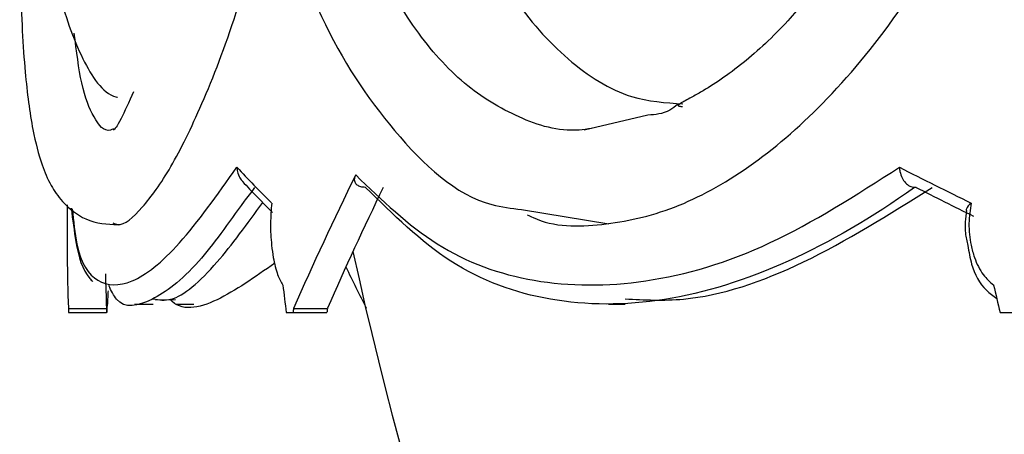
# Model space of a CAD drawing. Header units: millimetres. Extents: x 67.9 to 154, y 110.8 to 178.6.
# Tile 10 of 109: x 67.897 to 68.936, y 125.219 to 125.656. Entities that reach past the tile are written whole.
import ezdxf

# ---------------------------------------------------------------- set-up
doc = ezdxf.new("R2010")
doc.units = ezdxf.units.MM

msp = doc.modelspace()

# ---------------------------------------------------------------- linework, layer by layer
at = {"color": 7, "linetype": 'Continuous', "lineweight": 25}
for p, q in [((68.5597, 125.5553), (68.4924, 125.5395)), ((68.8425, 125.4791), (68.8409, 125.4791)), ((67.9471, 125.4606), (67.9471, 125.433)), ((68.4263, 125.4558), (68.5184, 125.4405)), ((68.0181, 125.3559), (68.038, 125.3559)), ((68.0402, 125.3606), (68.0613, 125.3609)), ((68.0613, 125.3559), (68.0809, 125.3559)), ((68.518, 125.3559), (68.5358, 125.3559)), ((67.9485, 125.3515), (67.9887, 125.3515)), ((67.9485, 125.3472), (67.9887, 125.3472)), ((67.989, 125.3472), (67.9887, 125.3472)), ((68.1782, 125.3472), (68.1855, 125.3472)), ((68.1855, 125.3472), (68.2212, 125.3472)), ((68.186, 125.3515), (68.2217, 125.3515)), ((68.9311, 125.3472), (68.9456, 125.3472))]:
    msp.add_line(p, q, dxfattribs=at)
msp.add_arc((72.5258, 126.3485), 4.3787, 192.3576, 241.2195, dxfattribs=at)
for centre, major_axis, ratio, start_param, end_param in [((72.5221, 125.6846), (4.5745, -0.2226), 0.298381, 3.436878, 3.464435), ((72.5221, 125.6846), (4.5713, -0.7067), 0.260048, 3.811609, 3.839166), ((72.5221, 125.9262), (4.3897, 2.3701), 0.543824, 2.489159, 2.531463), ((72.5221, 125.9262), (4.3513, 2.3493), 0.543824, 2.494282, 2.532992), ((72.5194, 125.6655), (4.5513, -0.7072), 0.261136, 3.813519, 3.835668), ((72.5221, 125.9262), (4.5187, 1.0076), 0.710267, 2.976424, 3.009039), ((72.5221, 125.9262), (4.4792, 0.9988), 0.710267, 2.999563, 3.010569), ((72.5221, 125.9262), (4.4839, -1.3156), 0.690469, 3.701922, 3.715066), ((72.5221, 127.4425), (-0.7763, 12.2376), 0.368427, 1.717055, 1.719455), ((72.5221, 127.4425), (-2.427, 12.2167), 0.31745, 1.677439, 1.679839), ((72.5221, 127.9255), (0.737, 15.0667), 0.299685, 1.757116, 1.75741), ((72.5221, 127.9255), (0.7305, 14.9349), 0.299685, 1.758645, 1.758942), ((72.5221, 127.4425), (1.0488, 12.1279), 0.363793, 1.775437, 1.775803), ((72.5221, 127.9255), (2.3394, 15.0559), 0.261136, 1.783012, 1.783306), ((72.5221, 127.9255), (2.319, 14.9243), 0.261136, 1.784541, 1.784838)]:
    msp.add_ellipse(centre, major_axis=major_axis, ratio=ratio, start_param=start_param, end_param=end_param, dxfattribs=at)
for points, knots in [([(68.5003, 125.5413), (68.4959, 125.5406), (68.469, 125.5365), (68.4231, 125.551), (68.365, 125.5853), (68.3138, 125.6429), (68.2651, 125.7251), (68.2395, 125.8012), (68.2252, 125.8439)], [0, 0, 0, 0, 0.036386, 0.219021, 0.401666, 0.584292, 0.766914, 1, 1, 1, 1]), ([(67.8973, 125.8276), (67.8972, 125.781), (67.897, 125.6951), (67.9018, 125.6029), (67.9096, 125.5424), (67.9193, 125.5051), (67.9286, 125.4829), (67.9424, 125.4621), (67.9686, 125.4414), (67.9894, 125.4403), (68.0009, 125.4397)], [0, 0, 0, 0, 0.21785, 0.400946, 0.551618, 0.667803, 0.749338, 0.813315, 0.897181, 1, 1, 1, 1]), ([(68.4324, 125.4502), (68.4344, 125.4492), (68.4585, 125.4371), (68.5107, 125.4374), (68.5872, 125.4538), (68.6663, 125.4973), (68.7464, 125.5656), (68.8283, 125.6643), (68.8828, 125.7556), (68.9098, 125.812), (68.9126, 125.8179)], [0, 0, 0, 0, 0.0140683, 0.1667745, 0.3194914, 0.4721877, 0.6248918, 0.7896628, 0.9779988, 1, 1, 1, 1]), ([(68.1617, 125.8065), (68.1782, 125.7551), (68.2122, 125.6495), (68.2915, 125.5322), (68.3656, 125.4629), (68.4158, 125.457), (68.4263, 125.4558)], [0, 0, 0, 0, 0.287754, 0.591836, 0.914085, 1, 1, 1, 1]), ([(67.9232, 125.7967), (67.9273, 125.7587), (67.935, 125.6867), (67.9608, 125.6152), (67.9845, 125.5782), (67.9997, 125.5742), (68.0002, 125.5741)], [0, 0, 0, 0, 0.368925, 0.699366, 0.990001, 1, 1, 1, 1]), ([(67.9954, 125.4417), (67.997, 125.441), (68.0055, 125.4372), (68.026, 125.4555), (68.0561, 125.4968), (68.09, 125.5659), (68.1276, 125.663), (68.1516, 125.7519), (68.1643, 125.7992)], [0, 0, 0, 0, 0.042252, 0.222881, 0.403486, 0.5841, 0.778987, 1, 1, 1, 1]), ([(68.371, 125.7723), (68.3855, 125.7404), (68.4146, 125.6764), (68.4747, 125.6107), (68.536, 125.5713), (68.5783, 125.5684), (68.5966, 125.5672)], [0, 0, 0, 0, 0.263141, 0.528542, 0.79585, 1, 1, 1, 1]), ([(68.7443, 125.6992), (68.732, 125.6839), (68.7042, 125.6493), (68.6594, 125.6081), (68.6243, 125.5843), (68.6049, 125.5737), (68.5979, 125.5699), (68.594, 125.5678), (68.592, 125.5663), (68.5914, 125.5654), (68.5921, 125.5649), (68.5934, 125.5646), (68.5949, 125.5645), (68.5959, 125.5645), (68.5962, 125.5645)], [0, 0, 0, 0, 0.210913, 0.475644, 0.7473545, 0.8262486, 0.8800591, 0.9170331, 0.9427136, 0.96752, 0.9817536, 0.9907288, 0.9972996, 1, 1, 1, 1]), ([(67.9961, 125.5409), (67.995, 125.5404), (67.9867, 125.5366), (67.9751, 125.5514), (67.9619, 125.5835), (67.957, 125.6228), (67.9546, 125.6417)], [0, 0, 0, 0, 0.047532, 0.373045, 0.698577, 1, 1, 1, 1]), ([(68.0172, 125.58), (68.0124, 125.5692), (68.0007, 125.5432), (67.9976, 125.5408), (67.9957, 125.5394)], [0, 0, 0, 0, 0.411518, 1, 1, 1, 1]), ([(68.5914, 125.5667), (68.5885, 125.5645), (68.5778, 125.5564), (68.5674, 125.5558), (68.5597, 125.5553)], [0, 0, 0, 0, 0.268308, 1, 1, 1, 1]), ([(68.1263, 125.5003), (68.1263, 125.5002), (68.1263, 125.4987), (68.1268, 125.4948), (68.1286, 125.4895), (68.1312, 125.4866), (68.1323, 125.4854)], [0, 0, 0, 0, 0.015182, 0.283993, 0.708908, 1, 1, 1, 1]), ([(68.2515, 125.4922), (68.2791, 125.4657), (68.3351, 125.4118), (68.4385, 125.3749), (68.5568, 125.3743), (68.6874, 125.4124), (68.7792, 125.4711), (68.825, 125.5003)], [0, 0, 0, 0, 0.191598, 0.388152, 0.588614, 0.794988, 1, 1, 1, 1]), ([(68.825, 125.5003), (68.825, 125.5002), (68.825, 125.4987), (68.8255, 125.4948), (68.8274, 125.4891), (68.8311, 125.4838), (68.8357, 125.4801), (68.8392, 125.4795), (68.8409, 125.4791)], [0, 0, 0, 0, 0.008022, 0.150052, 0.374561, 0.586908, 0.793345, 1, 1, 1, 1]), ([(68.2619, 125.4791), (68.2601, 125.4792), (68.2566, 125.4795), (68.2528, 125.4815), (68.2504, 125.4846), (68.25, 125.4883), (68.2511, 125.4911), (68.2515, 125.4922)], [0, 0, 0, 0, 0.189798, 0.378909, 0.58575, 0.823614, 1, 1, 1, 1]), ([(68.1322, 125.4853), (68.1346, 125.4826), (68.1448, 125.4717), (68.1557, 125.4608), (68.1639, 125.4525)], [0, 0, 0, 0, 0.24403, 1, 1, 1, 1]), ([(68.8409, 125.4791), (68.8409, 125.4791), (68.7962, 125.4472), (68.7058, 125.3944), (68.5756, 125.3542), (68.4554, 125.3547), (68.3487, 125.3935), (68.2909, 125.4506), (68.2619, 125.4791)], [0, 0, 0, 0, 0.0001032, 0.198183, 0.4004857, 0.602774, 0.8013697, 1, 1, 1, 1]), ([(68.5358, 125.3616), (68.5559, 125.3605), (68.6144, 125.3573), (68.7243, 125.3944), (68.8141, 125.4506), (68.8595, 125.4791)], [0, 0, 0, 0, 0.206481, 0.597772, 1, 1, 1, 1]), ([(68.1337, 125.4644), (68.1173, 125.4414), (68.0802, 125.3893), (68.035, 125.3567), (68.0034, 125.3497), (67.9937, 125.3702), (67.9911, 125.3755)], [0, 0, 0, 0, 0.252742, 0.570792, 0.888819, 1, 1, 1, 1]), ([(68.038, 125.3616), (68.044, 125.3605), (68.0612, 125.3574), (68.1006, 125.3906), (68.1371, 125.4406), (68.1535, 125.4631)], [0, 0, 0, 0, 0.2248677, 0.6510017, 1, 1, 1, 1]), ([(68.1629, 125.4626), (68.1623, 125.4555), (68.1612, 125.4408), (68.1623, 125.4207), (68.1648, 125.4022), (68.1687, 125.3866), (68.1728, 125.3794), (68.1747, 125.3761)], [0, 0, 0, 0, 0.211149, 0.434525, 0.570082, 0.797736, 1, 1, 1, 1]), ([(68.9006, 125.4626), (68.9006, 125.4626), (68.8983, 125.4607), (68.8955, 125.4579), (68.8953, 125.4554), (68.8953, 125.4549)], [0, 0, 0, 0, 0.012149, 0.774972, 1, 1, 1, 1]), ([(68.9006, 125.4626), (68.8995, 125.4555), (68.8973, 125.4408), (68.8994, 125.4207), (68.9046, 125.4022), (68.9123, 125.3866), (68.9205, 125.3794), (68.9243, 125.3761)], [0, 0, 0, 0, 0.211149, 0.434525, 0.570082, 0.797736, 1, 1, 1, 1]), ([(67.9515, 125.4573), (67.953, 125.4451), (67.9567, 125.4149), (67.9633, 125.3908), (67.9732, 125.3808), (67.9743, 125.3798)], [0, 0, 0, 0, 0.379142, 0.932429, 1, 1, 1, 1]), ([(68.8958, 125.4548), (68.8947, 125.4467), (68.893, 125.4341), (68.896, 125.4222), (68.8971, 125.4179)], [0, 0, 0, 0, 0.639476, 1, 1, 1, 1]), ([(68.8971, 125.4179), (68.8982, 125.4112), (68.9011, 125.3932), (68.9121, 125.373), (68.9238, 125.3647), (68.9276, 125.362)], [0, 0, 0, 0, 0.282718, 0.766865, 1, 1, 1, 1]), ([(68.1661, 125.3992), (68.1453, 125.3845), (68.1032, 125.3548), (68.0674, 125.3477), (68.0555, 125.3612), (68.0554, 125.3613)], [0, 0, 0, 0, 0.492914, 0.997251, 1, 1, 1, 1]), ([(67.9903, 125.3699), (67.9902, 125.368), (67.9899, 125.3591), (67.9894, 125.3542), (67.9891, 125.3519), (67.989, 125.3515)], [0, 0, 0, 0, 0.186789, 0.876505, 1, 1, 1, 1])]:
    msp.add_open_spline(points, degree=3, knots=knots, dxfattribs=at)
at = {"color": 1, "linetype": 'Continuous', "lineweight": 25}
for points, knots in [([(67.9525, 125.4566), (67.9539, 125.4435), (67.9578, 125.4038), (67.978, 125.3756), (68.0139, 125.3741), (68.0636, 125.4124), (68.1054, 125.4711), (68.1263, 125.5003)], [0, 0, 0, 0, 0.107607, 0.324582, 0.545871, 0.773688, 1, 1, 1, 1]), ([(68.1448, 125.4791), (68.1448, 125.4791), (68.1409, 125.4731), (68.1373, 125.4688), (68.1337, 125.4644)], [0, 0, 0, 0, 0.002759, 1, 1, 1, 1])]:
    msp.add_open_spline(points, degree=3, knots=knots, dxfattribs=at)

doc.saveas('drawing.dxf')
